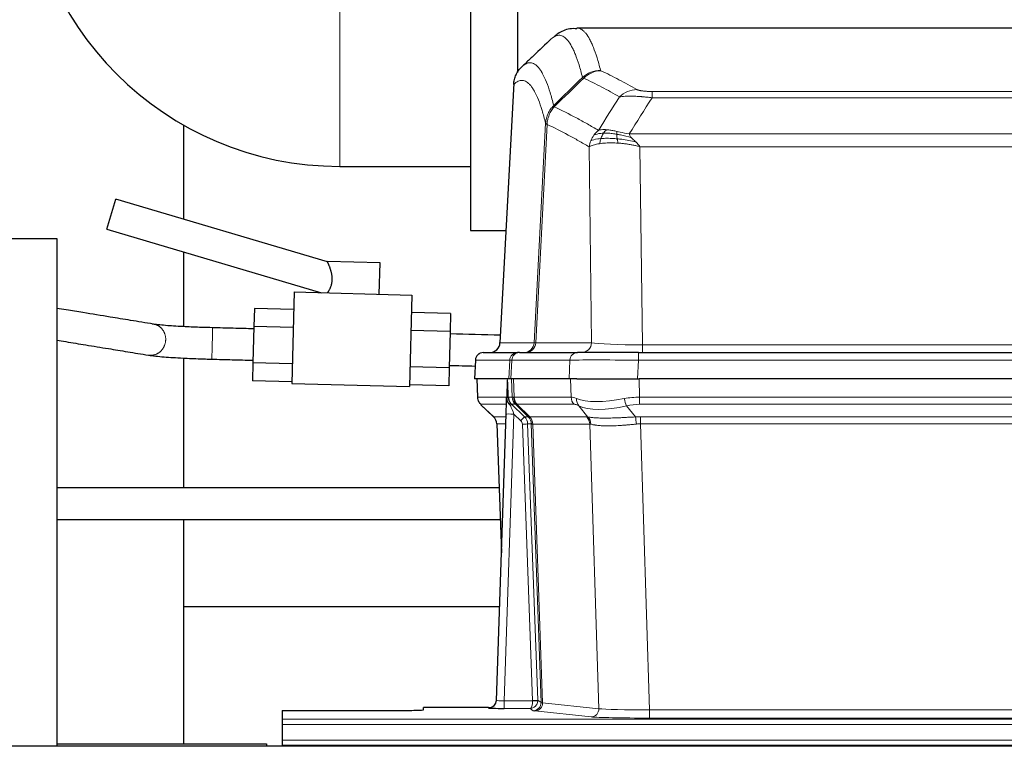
# Model space of a CAD drawing. Header units: inches. Extents: x 0 to 17820, y -10 to 12600.
# Tile 47 of 117: x 1606 to 1982, y 10421 to 10698. Entities that reach past the tile are written whole.
import ezdxf

# ---------------------------------------------------------------- set-up
doc = ezdxf.new("R2010")
doc.units = ezdxf.units.IN
doc.layers.add('1', color=7, linetype='Continuous', true_color=0xffffff)

msp = doc.modelspace()

# ---------------------------------------------------------------- linework, layer by layer
at = {"layer": '1', "color": 2, "linetype": 'Continuous', "lineweight": 25}
for p, q in [((1796.09, 10686.649), (1796.09, 10789.149)), ((1778.09, 10755.649), (1778.09, 10686.649)), ((2081.443, 10695.044), (1818.741, 10695.044)), ((1778.09, 10686.649), (1778.09, 10617.649)), ((1796.09, 10678.136), (1796.09, 10686.649)), ((1794.588, 10674.024), (1789.313, 10574.832)), ((1668.59, 10621.997), (1668.59, 10657.92)), ((1728.09, 10642.199), (1778.09, 10642.199)), ((1639.208, 10618.183), (1642.614, 10629.689)), ((1723.452, 10605.761), (1642.614, 10629.689)), ((1639.208, 10618.183), (1721.085, 10593.946)), ((1778.09, 10617.649), (1791.59, 10617.649)), ((1500.09, 10614.649), (1620.09, 10614.649)), ((1620.09, 10614.649), (1620.09, 10420.646)), ((1668.59, 10580.969), (1668.59, 10609.483)), ((1723.443, 10605.924), (1723.438, 10605.746)), ((1743.511, 10605.399), (1723.443, 10605.924)), ((1743.196, 10593.367), (1743.511, 10605.399)), ((1710.669, 10594.219), (1709.753, 10559.231)), ((1710.669, 10594.219), (1755.654, 10593.041)), ((1755.654, 10593.041), (1754.738, 10558.053)), ((1695.501, 10587.971), (1695.319, 10581.045)), ((1710.496, 10587.578), (1695.501, 10587.971)), ((1770.475, 10586.007), (1755.48, 10586.4)), ((1770.475, 10586.007), (1770.294, 10579.081)), ((1695.319, 10581.045), (1694.957, 10567.193)), ((1710.314, 10580.652), (1695.319, 10581.045)), ((1770.294, 10579.081), (1755.299, 10579.474)), ((1770.294, 10579.081), (1769.931, 10565.23)), ((1668.59, 10519.358), (1668.59, 10568.96)), ((1782.942, 10571.044), (1796.053, 10571.044)), ((1796.75, 10571.044), (1796.053, 10571.044)), ((1796.75, 10571.044), (1818.924, 10571.044)), ((1842.179, 10571.044), (1818.924, 10571.044)), ((1842.179, 10571.044), (2058, 10571.044)), ((1694.957, 10567.193), (1694.775, 10560.267)), ((1709.951, 10566.8), (1694.957, 10567.193)), ((1769.931, 10565.23), (1754.936, 10565.622)), ((1769.931, 10565.23), (1769.75, 10558.304)), ((1779.932, 10568.203), (1779.551, 10561.044)), ((1792.685, 10561.044), (1779.567, 10561.044)), ((1780.492, 10561.044), (1780.74, 10554.034)), ((1793.47, 10561.044), (1792.685, 10561.044)), ((1815.724, 10561.044), (1793.47, 10561.044)), ((1818.619, 10561.044), (1815.724, 10561.044)), ((1818.619, 10561.044), (1842.478, 10561.044)), ((2057.701, 10561.044), (1842.478, 10561.044)), ((1709.77, 10559.875), (1694.775, 10560.267)), ((1709.753, 10559.231), (1754.738, 10558.053)), ((1769.75, 10558.304), (1754.755, 10558.697)), ((1792.105, 10560.613), (1791.878, 10553.883)), ((1791.878, 10553.883), (1791.876, 10553.833)), ((1782.153, 10551.029), (1786.942, 10546.471)), ((1787.98, 10438.189), (1791.669, 10547.566)), ((1788.102, 10543.815), (1789.881, 10494.541)), ((1668.59, 10473.872), (1668.59, 10507.36)), ((1668.59, 10421.65), (1668.59, 10473.872)), ((1789.184, 10473.872), (1668.59, 10473.872)), ((1787.973, 10438.055), (1787.98, 10438.189)), ((1706.089, 10434.343), (1706.089, 10431.069)), ((1706.089, 10434.343), (1750.089, 10434.343)), ((1784.992, 10435.423), (1760.089, 10435.423)), ((1760.089, 10434.605), (1760.089, 10435.423)), ((1706.089, 10431.069), (1706.089, 10429)), ((1706.089, 10429), (1706.089, 10422.974)), ((1706.089, 10422.974), (1706.089, 10421.044)), ((2680.59, 10420.649), (1464.59, 10420.649)), ((1620.09, 10421.649), (1700.09, 10421.649)), ((1620.09, 10421.649), (1700.09, 10421.649)), ((1700.09, 10421.649), (1700.09, 10420.646)), ((1700.09, 10421.649), (1700.09, 10420.646)), ((1706.089, 10421.044), (2194.089, 10421.044)), ((1706.089, 10421.044), (1706.089, 10420.649))]:
    msp.add_line(p, q, dxfattribs=at)
at = {"layer": '1', "color": 110, "linetype": 'Continuous', "lineweight": 13}
for p, q in [((1728.09, 10731.099), (1728.09, 10686.649)), ((1728.09, 10686.649), (1728.09, 10642.199)), ((1794.574, 10673.53), (1789.326, 10574.835)), ((1847.418, 10670.837), (2052.761, 10670.837)), ((1847.418, 10668.421), (1847.418, 10670.837)), ((2052.761, 10668.421), (1847.418, 10668.421)), ((1802.392, 10574.835), (1806.769, 10658.703)), ((1807.325, 10658.227), (1802.973, 10574.835)), ((1838.687, 10654.59), (2061.492, 10654.59)), ((1824.325, 10574.835), (1823.368, 10649.682)), ((1842.8, 10649.692), (1843.768, 10574.009)), ((2057.379, 10649.692), (1842.8, 10649.692)), ((1789.326, 10574.835), (1802.392, 10574.835)), ((1802.973, 10574.835), (1824.325, 10574.835)), ((1843.768, 10574.009), (2056.411, 10574.009)), ((1843.768, 10571.044), (1843.768, 10574.009)), ((1842.179, 10568.201), (1842.179, 10571.044)), ((1779.948, 10568.201), (1779.567, 10561.044)), ((1793.059, 10568.201), (1779.948, 10568.201)), ((1792.685, 10561.044), (1793.059, 10568.201)), ((1793.843, 10568.201), (1793.47, 10561.044)), ((1816.017, 10568.201), (1793.843, 10568.201)), ((1815.724, 10561.044), (1816.017, 10568.201)), ((1842.179, 10568.201), (1841.886, 10561.044)), ((2058, 10568.201), (1842.179, 10568.201)), ((1780.508, 10561.044), (1780.756, 10554.05)), ((1793.954, 10554.05), (1793.711, 10561.044)), ((1794.496, 10561.044), (1794.739, 10554.05)), ((1816.487, 10554.05), (1816.296, 10561.044)), ((1842.478, 10561.044), (1842.669, 10554.05)), ((1780.756, 10554.05), (1791.884, 10554.05)), ((1792.493, 10554.05), (1793.954, 10554.05)), ((1794.739, 10554.05), (1816.487, 10554.05)), ((1842.669, 10551.312), (1842.669, 10554.05)), ((1842.669, 10554.05), (2057.51, 10554.05)), ((1791.794, 10551.312), (1781.974, 10551.312)), ((1782.069, 10551.12), (1786.882, 10546.539)), ((1795.172, 10551.312), (1793.738, 10551.312)), ((1793.738, 10551.312), (1798.665, 10546.562)), ((1800.102, 10546.556), (1795.21, 10551.3)), ((1795.756, 10551.3), (1800.702, 10546.504)), ((1817.669, 10551.312), (1795.922, 10551.312)), ((1822.939, 10546.436), (1819.446, 10550.754)), ((1837.645, 10550.754), (1841.098, 10546.485)), ((2057.51, 10551.312), (1842.669, 10551.312)), ((1786.895, 10546.562), (1791.635, 10546.562)), ((1794.667, 10547.569), (1790.973, 10438.028)), ((1797.276, 10545.054), (1794.667, 10547.569)), ((1798.665, 10546.562), (1800.077, 10546.562)), ((1800.702, 10546.504), (1822.436, 10546.504)), ((1843.011, 10546.562), (2057.168, 10546.562)), ((1843.011, 10543.824), (1843.011, 10546.562)), ((1791.543, 10543.827), (1788.113, 10543.827)), ((1788.113, 10543.827), (1789.886, 10494.714)), ((1801.779, 10438.124), (1797.888, 10543.686)), ((1801.295, 10543.827), (1799.885, 10543.827)), ((1799.885, 10543.827), (1803.777, 10438.265)), ((1805.005, 10437.368), (1801.295, 10543.827)), ((1801.878, 10543.783), (1805.591, 10437.254)), ((1823.618, 10543.783), (1801.884, 10543.783)), ((1827.076, 10435.007), (1823.618, 10543.783)), ((1843.011, 10543.824), (1846.485, 10434.538)), ((2057.168, 10543.824), (1843.011, 10543.824)), ((1790.973, 10438.028), (1801.778, 10438.028)), ((1790.973, 10438.028), (1790.973, 10435.134)), ((1803.777, 10438.265), (1805.005, 10437.368)), ((1805.591, 10437.254), (1827.076, 10435.007)), ((1784.982, 10435.291), (1784.992, 10435.423)), ((1790.973, 10435.134), (1800.815, 10435.134)), ((1802.009, 10434.262), (1800.815, 10435.134)), ((1824.167, 10431.89), (1802.682, 10434.137)), ((1846.485, 10434.538), (1846.485, 10431.435)), ((1846.485, 10434.538), (2053.694, 10434.538)), ((1706.089, 10431.069), (2194.089, 10431.069)), ((2053.694, 10431.435), (1846.485, 10431.435)), ((1706.089, 10429), (2194.089, 10429)), ((1706.089, 10422.974), (2194.089, 10422.974))]:
    msp.add_line(p, q, dxfattribs=at)
at = {"layer": '1', "color": 2, "linetype": 'Continuous', "lineweight": 25}
for centre, radius, start, end in [((1728.09, 10762.649), 120.45, 180, 270), ((1785.319, 10575.044), 4, 270, 357.54859), ((1782.927, 10568.044), 3, 90, 176.63083)]:
    msp.add_arc(centre, radius, start, end, dxfattribs=at)
at = {"layer": '1', "color": 110, "linetype": 'Continuous', "lineweight": 13}
for centre, major_axis, ratio, start_param, end_param in [((1827.723, 10668.987), (-9.695, -2.45), 0.9931439, 4.4664808, 5.2238901), ((1827.91, 10668.827), (-4.281, -9.037), 0.9659395, 3.5975691, 4.3432065), ((1841.571, 10661.681), (-4.97, -8.677), 0.9635717, 3.6779385, 4.4208965), ((1785.334, 10575.044), (0, 4), 0.9993908, 3.1415927, 4.6600291), ((1798.4, 10575.044), (0, 4), 0.9993908, 3.1415927, 4.6600291), ((1799.097, 10575.044), (0, 4), 0.9702957, 3.1415927, 4.6600291), ((1822.418, 10575.044), (20.038, 0.208), 0.001459, 3.1763609, 3.3855124), ((1820.449, 10575.044), (0, 4), 0.9702957, 3.1415927, 4.6600291), ((1843.688, 10575.044), (-20.002, 0.052), 0.0517476, 0.2535919, 1.5749043), ((1782.942, 10568.044), (0, 3), 0.9993908, 0, 1.5184364), ((1796.053, 10568.044), (0, 3), 0.9993908, 0, 1.5184364), ((1796.75, 10568.044), (0, 3), 0.9702957, 0, 1.5184364), ((1818.924, 10568.044), (0, 3), 0.9702957, 0, 1.5184364), ((1820.071, 10568.044), (-27.029, 0.156), 0.000812, 6.0391366, 6.248288), ((1842.231, 10568.044), (-27.018, 0.123), 0.0058026, 4.7143189, 6.0386286), ((1784.751, 10554.19), (0, 4), 0.9993908, 1.6057029, 2.3736478), ((1790.495, 10553.98), (-1.999, -0.077), 0.1036431, 2.3309857, 3.1065184), ((1821.749, 10531.19), (-27.808, 22.856), 0.0163197, 6.2307104, 6.2626907), ((1797.949, 10554.19), (0, 4), 0.9993908, 1.6057029, 2.3736478), ((1820.598, 10564.279), (26.658, 10.191), 0.0473724, 3.1922144, 3.3375655), ((1797.987, 10554.178), (1.703, 3.619), 0.9971774, 2.0444506, 2.8128075), ((1821.749, 10531.189), (-27.661, 22.629), 0.1172119, 6.1415195, 6.1734996), ((1798.452, 10554.178), (-0.603, 3.954), 0.9772749, 1.4578558, 2.2262127), ((1798.618, 10554.19), (0, 4), 0.9702957, 1.6057029, 2.3736478), ((1843.318, 10531.19), (-27.492, 22.639), 0.1155218, 5.9182109, 6.1390417), ((1820.365, 10554.19), (0, 4), 0.9702957, 1.6057029, 2.3736478), ((1822.142, 10553.631), (1.736, 3.604), 0.8689501, 2.008197, 2.795133), ((1842.415, 10564.279), (26.677, 8.186), 0.3267204, 3.5164364, 4.4002733), ((1843.318, 10531.19), (-26.983, 1.545), 0.8452785, 4.7847941, 5.0056249), ((1837.645, 10553.631), (-0.881, 3.902), 0.2224052, 1.5615969, 2.3485329), ((1805.789, 10528.312), (-23.826, 22.997), 0.016839, 6.265741, 6.3949638), ((1791.763, 10550.528), (-1.583, -1.222), 0.0276319, 2.3426468, 3.1139303), ((1792.349, 10549.873), (-1.388, -1.44), 0.0242285, 2.3413968, 3.1173399), ((1794.667, 10547.639), (-1.856, 4.567), 0.0053314, 0.7881854, 1.5839148), ((1796.514, 10554.19), (-3.533, 1.889), 0.9978056, 1.1483174, 1.2948177), ((1818.972, 10528.312), (-23.81, 22.996), 0.0168486, 6.2337622, 6.2657424), ((1820.598, 10564.279), (25.449, 12.923), 0.0600246, 3.1865743, 3.3319254), ((1819.053, 10528.312), (-23.636, 22.829), 0.1185163, 6.1610868, 6.193067), ((1840.622, 10528.312), (-23.46, 22.829), 0.1194803, 5.9401815, 6.1610123), ((1842.415, 10564.279), (25.873, 10.634), 0.4068526, 3.4799804, 4.3638173), ((1843.318, 10528.312), (-16.721, 16.271), 0.9721633, 5.498263, 5.7190939), ((1811.763, 10522.545), (-24.879, 24.014), 0.016827, 6.2657537, 6.3097783), ((1784.118, 10543.685), (0, -4), 0.9993908, 1.606401, 2.3736478), ((1794.667, 10547.465), (2.998, -0.101), 0.0348797, 1.5719726, 3.1427689), ((1797.276, 10545.124), (-1.388, -1.44), 0.0242285, 1.5456675, 3.1173399), ((1795.888, 10543.685), (-2.83, 2.828), 0.9993905, 3.9625957, 4.7298425), ((1797.3, 10543.685), (0, -4), 0.9993908, 1.606401, 2.3736478), ((1824.914, 10522.545), (-24.848, 24.014), 0.0168509, 6.2432975, 6.2657508), ((1797.325, 10543.679), (-1.442, -3.731), 0.998056, 1.9750302, 2.7420583), ((1798, 10543.626), (-0.019, -4), 0.9702844, 1.6145674, 2.378208), ((1798.006, 10543.626), (0, -4), 0.9702957, 1.6100662, 2.3736478), ((1846.502, 10522.395), (-24.592, 23.931), 0.1189226, 6.0865623, 6.1615802), ((1819.74, 10543.626), (0, -4), 0.9702957, 1.6100662, 2.3736478), ((1820.243, 10543.559), (-0.926, -3.891), 0.9457602, 1.8333412, 2.5978993), ((1843.8, 10522.562), (-17.528, 16.98), 0.9676454, 5.4983405, 5.578188), ((1841.098, 10543.608), (0.32, -3.987), 0.0824896, 1.6016287, 2.3703401), ((1795.888, 10543.615), (-1.703, 1.052), 0.998638, 3.7311374, 4.4983842), ((1797.888, 10543.756), (-1.999, -0.074), 0.0348758, 1.5695108, 3.106687), ((1822.137, 10519.668), (-20.849, 24.157), 0.0182437, 6.2485252, 6.2709785), ((1843.806, 10519.517), (-20.559, 24.143), 0.1188179, 6.1116391, 6.1866571), ((1843.8, 10519.684), (-2.819, 24.028), 0.8253154, 6.1813941, 6.2612416), ((1784.982, 10438.29), (-2.991, 0.235), 0.9996552, 1.6492063, 3.1415821), ((1790.985, 10438.29), (3.005, 0.103), 0.0869619, 3.134501, 4.7052973), ((1800.815, 10438.133), (0.028, 3), 0.3214645, 3.1707908, 4.6805006), ((1800.815, 10438.133), (0.98, 2.84), 0.9849493, 3.4786225, 4.9883323), ((1800.779, 10438.089), (-0.606, 0.798), 0.9977277, 4.0033892, 4.0991546), ((1801.778, 10438.098), (1.997, -0.118), 0.0348391, 4.7144422, 6.2458161), ((1801.779, 10438.194), (1.999, 0.074), 0.0348758, 4.7111034, 6.2482796), ((1802.009, 10437.261), (-1.769, -2.423), 0.9990158, 0.6312732, 2.2367485), ((1802.682, 10437.136), (-0.312, -2.984), 0.969741, 0.1074293, 1.71115), ((1800.779, 10438.159), (-0.383, 2.976), 0.9995818, 4.52398, 4.6197455), ((1825.008, 10437.282), (-20.016, 0.105), 0.0266879, 0.0359631, 0.2452873), ((1825.008, 10434.283), (-23.014, 0), 0.0261612, 0.0358052, 0.2451294), ((1824.167, 10434.889), (-0.312, -2.984), 0.969741, 0.1074293, 1.71115), ((1846.491, 10435.036), (-20.013, 0.095), 0.0248544, 0.2452138, 1.5705958), ((1846.491, 10432.037), (23.012, 0), 0.0261647, 3.3867297, 4.7121117)]:
    msp.add_ellipse(centre, major_axis=major_axis, ratio=ratio, start_param=start_param, end_param=end_param, dxfattribs=at)
at = {"layer": '1', "color": 2, "linetype": 'Continuous', "lineweight": 25}
for centre, major_axis, ratio, start_param, end_param in [((1791.669, 10547.74), (0.227, 6.726), 0.0008736, 4.686473, 5.8457525), ((1784.105, 10543.662), (3.886, 0.947), 0.998973, 6.0801535, 6.8477658), ((1808.986, 10519.668), (-20.882, 24.158), 0.0154016, 6.2674704, 6.311495), ((1784.993, 10438.427), (0.15, 3), 0.998739, 3.1914798, 4.7286497), ((1750.089, 10434.605), (-10, 0), 0.0261859, 1.5707963, 3.1415927), ((1790.985, 10435.291), (6.003, 0), 0.0262109, 3.1395311, 4.7103274)]:
    msp.add_ellipse(centre, major_axis=major_axis, ratio=ratio, start_param=start_param, end_param=end_param, dxfattribs=at)
for points, knots in [([(1818.727, 10694.733), (1817.767, 10694.844), (1815.061, 10694.915), (1812.008, 10693.397), (1810.484, 10692.167), (1810.072, 10691.742)], [0, 0, 0, 0, 0.2577542, 0.7736216, 1, 1, 1, 1]), ([(1794.574, 10673.53), (1794.603, 10674.162), (1794.693, 10674.789), (1794.916, 10675.708), (1795.005, 10676.01), (1795.211, 10676.605), (1795.328, 10676.897), (1795.589, 10677.468), (1795.734, 10677.747), (1796.048, 10678.29), (1796.218, 10678.554), (1796.582, 10679.063), (1796.776, 10679.309), (1797.186, 10679.78), (1797.403, 10680.006), (1797.629, 10680.221)], [0, 0, 0, 0, 0.25, 0.25, 0.375, 0.375, 0.5, 0.5, 0.625, 0.625, 0.75, 0.75, 0.875, 0.875, 1, 1, 1, 1]), ([(1723.486, 10593.884), (1723.53, 10593.951), (1723.578, 10594.024), (1723.679, 10594.182), (1723.733, 10594.267), (1723.802, 10594.382), (1723.816, 10594.405), (1723.845, 10594.452), (1723.888, 10594.524), (1723.932, 10594.599), (1724.02, 10594.753), (1724.08, 10594.86), (1724.2, 10595.086), (1724.261, 10595.204), (1724.383, 10595.451), (1724.443, 10595.581), (1724.518, 10595.75), (1724.533, 10595.785), (1724.562, 10595.854), (1724.606, 10595.958), (1724.649, 10596.064), (1724.732, 10596.28), (1724.838, 10596.575), (1724.932, 10596.888), (1724.996, 10597.129), (1725.027, 10597.251), (1725.055, 10597.376), (1725.073, 10597.46), (1725.082, 10597.502), (1725.125, 10597.714), (1725.154, 10597.885), (1725.201, 10598.23), (1725.237, 10598.577), (1725.252, 10598.929), (1725.254, 10599.15), (1725.254, 10599.194), (1725.254, 10599.283), (1725.253, 10599.328), (1725.251, 10599.461), (1725.248, 10599.549), (1725.235, 10599.812), (1725.222, 10599.987), (1725.186, 10600.332), (1725.164, 10600.503), (1725.132, 10600.715), (1725.125, 10600.758), (1725.111, 10600.842), (1725.104, 10600.884), (1725.082, 10601.01), (1725.066, 10601.094), (1725.017, 10601.341), (1724.982, 10601.503), (1724.906, 10601.821), (1724.866, 10601.976), (1724.783, 10602.282), (1724.739, 10602.432), (1724.649, 10602.727), (1724.603, 10602.872), (1724.544, 10603.049), (1724.532, 10603.084), (1724.508, 10603.154), (1724.472, 10603.259), (1724.437, 10603.361), (1724.365, 10603.561), (1724.317, 10603.691), (1724.222, 10603.941), (1724.175, 10604.062), (1724.082, 10604.294), (1724.036, 10604.406), (1723.97, 10604.567), (1723.948, 10604.619), (1723.904, 10604.722), (1723.883, 10604.772), (1723.82, 10604.918), (1723.781, 10605.008), (1723.707, 10605.176), (1723.673, 10605.253), (1723.61, 10605.393), (1723.581, 10605.455), (1723.55, 10605.524), (1723.544, 10605.537), (1723.532, 10605.563), (1723.527, 10605.575), (1723.511, 10605.61), (1723.501, 10605.63), (1723.475, 10605.687), (1723.462, 10605.715), (1723.444, 10605.753), (1723.439, 10605.764), (1723.439, 10605.764), (1723.439, 10605.764), (1723.439, 10605.765)], [0, 0, 0, 0, 0.0312121, 0.0312121, 0.0624242, 0.0624242, 0.0702273, 0.0702273, 0.0780303, 0.0936363, 0.0936363, 0.1248485, 0.1248485, 0.1560606, 0.1560606, 0.1872727, 0.1872727, 0.1950757, 0.1950757, 0.2028788, 0.2184848, 0.2184848, 0.2496969, 0.280909, 0.280909, 0.2965151, 0.3043181, 0.3043181, 0.3121212, 0.3121212, 0.3433333, 0.3433333, 0.3745454, 0.4057575, 0.4057575, 0.4135605, 0.4135605, 0.4213636, 0.4213636, 0.4369696, 0.4369696, 0.4681817, 0.4681817, 0.4993939, 0.4993939, 0.5071969, 0.5071969, 0.5149999, 0.5149999, 0.530606, 0.530606, 0.5618181, 0.5618181, 0.5930302, 0.5930302, 0.6242423, 0.6242423, 0.6554544, 0.6554544, 0.6632575, 0.6632575, 0.6710605, 0.6866666, 0.6866666, 0.7178787, 0.7178787, 0.7490908, 0.7490908, 0.7803029, 0.7803029, 0.795909, 0.795909, 0.811515, 0.811515, 0.8427271, 0.8427271, 0.8739393, 0.8739393, 0.9051514, 0.9051514, 0.9129544, 0.9129544, 0.9207574, 0.9207574, 0.9363635, 0.9363635, 0.9675756, 0.9675756, 0.9987877, 0.9987877, 1, 1, 1, 1]), ([(1656.96, 10581.942), (1655.468, 10582.186), (1652.563, 10582.659), (1648.321, 10583.35), (1644.31, 10584.004), (1638.243, 10584.992), (1631.386, 10586.11), (1624.599, 10587.216), (1621.28, 10587.756), (1620.09, 10587.95)], [0, 0, 0, 0, 0.1214256, 0.2363994, 0.3451896, 0.4477959, 0.7300157, 0.9031546, 1, 1, 1, 1]), ([(1679.574, 10580.564), (1678.137, 10580.6), (1674.563, 10580.705), (1668.394, 10580.948), (1662.922, 10581.283), (1659.143, 10581.634), (1657.614, 10581.832), (1656.97, 10581.941)], [0, 0, 0, 0, 0.1442709, 0.365984, 0.6428482, 0.8081725, 1, 1, 1, 1]), ([(1695.296, 10580.152), (1692.665, 10580.221), (1688.721, 10580.324), (1683.481, 10580.461), (1680.871, 10580.53), (1679.574, 10580.564)], [0, 0, 0, 0, 0.5020961, 0.7524146, 1, 1, 1, 1]), ([(1620.09, 10575.792), (1621.208, 10575.61), (1624.889, 10575.01), (1631.436, 10573.943), (1638.076, 10572.862), (1643.41, 10571.992), (1647.182, 10571.378), (1651.099, 10570.74), (1653.758, 10570.306), (1655.113, 10570.086)], [0, 0, 0, 0, 0.0958155, 0.3152626, 0.5608707, 0.6645171, 0.7722013, 0.883923, 1, 1, 1, 1]), ([(1655.103, 10570.087), (1655.823, 10569.966), (1657.518, 10569.744), (1661.659, 10569.353), (1667.559, 10568.983), (1673.464, 10568.741), (1677.192, 10568.624), (1678.65, 10568.584), (1679.259, 10568.568)], [0, 0, 0, 0, 0.1927738, 0.3600951, 0.6392314, 0.859088, 0.9411754, 1, 1, 1, 1]), ([(1679.259, 10568.568), (1680.557, 10568.534), (1683.166, 10568.465), (1688.407, 10568.328), (1692.35, 10568.225), (1694.982, 10568.156)], [0, 0, 0, 0, 0.2475979, 0.4979144, 1, 1, 1, 1]), ([(1780.753, 10553.998), (1780.75, 10553.966), (1780.728, 10553.638), (1780.876, 10553.075), (1781.117, 10552.432), (1781.36, 10552.005), (1781.532, 10551.751), (1781.631, 10551.615), (1781.672, 10551.564)], [0, 0, 0, 0, 0.0267984, 0.2769207, 0.4859555, 0.6569382, 0.8419831, 1, 1, 1, 1]), ([(1791.876, 10553.833), (1791.872, 10553.713), (1791.875, 10553.475), (1791.9, 10553.241), (1791.928, 10553.068), (1791.939, 10553.011), (1791.958, 10552.925), (1791.964, 10552.896), (1791.978, 10552.84), (1791.986, 10552.811), (1792.024, 10552.672), (1792.061, 10552.563), (1792.147, 10552.353), (1792.196, 10552.251), (1792.265, 10552.128), (1792.279, 10552.104), (1792.309, 10552.055), (1792.324, 10552.031), (1792.37, 10551.959), (1792.402, 10551.913), (1792.469, 10551.822), (1792.504, 10551.778), (1792.577, 10551.691), (1792.614, 10551.649), (1792.672, 10551.586), (1792.692, 10551.565), (1792.731, 10551.523), (1792.751, 10551.502), (1792.792, 10551.46), (1792.812, 10551.439), (1792.852, 10551.395), (1792.872, 10551.373), (1792.891, 10551.349)], [0, 0, 0, 0, 0.125, 0.25, 0.25, 0.3125, 0.3125, 0.34375, 0.34375, 0.375, 0.375, 0.5, 0.5, 0.625, 0.625, 0.65625, 0.65625, 0.6875, 0.6875, 0.75, 0.75, 0.8125, 0.8125, 0.875, 0.875, 0.90625, 0.90625, 0.9375, 0.9375, 0.96875, 0.96875, 1, 1, 1, 1]), ([(1792.493, 10554.05), (1792.495, 10553.996), (1792.498, 10553.942), (1792.507, 10553.835), (1792.513, 10553.783), (1792.532, 10553.626), (1792.549, 10553.524), (1792.591, 10553.324), (1792.615, 10553.226), (1792.671, 10553.031), (1792.703, 10552.935), (1792.756, 10552.792), (1792.775, 10552.744), (1792.814, 10552.65), (1792.835, 10552.603), (1792.899, 10552.463), (1792.946, 10552.371), (1793.046, 10552.189), (1793.1, 10552.1), (1793.217, 10551.923), (1793.279, 10551.835), (1793.346, 10551.749)], [0, 0, 0, 0, 0.0625, 0.0625, 0.125, 0.125, 0.25, 0.25, 0.375, 0.375, 0.5, 0.5, 0.5625, 0.5625, 0.625, 0.625, 0.75, 0.75, 0.875, 0.875, 1, 1, 1, 1]), ([(1792.891, 10551.349), (1792.961, 10551.262), (1793.034, 10551.177), (1793.147, 10551.053), (1793.185, 10551.013), (1793.262, 10550.932), (1793.302, 10550.892), (1793.341, 10550.852)], [0, 0, 0, 0, 0.5, 0.5, 0.75, 0.75, 1, 1, 1, 1]), ([(1788.983, 10519.359), (1784.482, 10519.359), (1772.524, 10519.359), (1754.754, 10519.359), (1736.908, 10519.358), (1723.076, 10519.358), (1710.967, 10519.358), (1698.702, 10519.358), (1684.501, 10519.357), (1668.363, 10519.357), (1650.289, 10519.357), (1633.983, 10519.357), (1623.703, 10519.356), (1620.092, 10519.356)], [0, 0, 0, 0, 0.079951, 0.2124105, 0.3156414, 0.3969596, 0.4581098, 0.5307275, 0.6148124, 0.7103649, 0.8173839, 0.9358679, 1, 1, 1, 1]), ([(1620.092, 10507.356), (1625.425, 10507.356), (1637.544, 10507.357), (1655.306, 10507.357), (1672.235, 10507.357), (1686.147, 10507.357), (1701.948, 10507.358), (1723.361, 10507.358), (1753.7, 10507.359), (1776.579, 10507.359), (1789.345, 10507.359), (1789.417, 10507.359)], [0, 0, 0, 0, 0.0944764, 0.214721, 0.3146975, 0.3944216, 0.4612073, 0.5946424, 0.7738188, 0.9987366, 1, 1, 1, 1])]:
    msp.add_open_spline(points, degree=3, knots=knots, dxfattribs=at)
at = {"layer": '1', "color": 110, "linetype": 'Continuous', "lineweight": 13}
for points, knots in [([(1818.742, 10695.044), (1818.836, 10695.044), (1819.459, 10695.015), (1820.072, 10694.791), (1820.843, 10694.294), (1821.225, 10693.992), (1821.604, 10693.611), (1821.855, 10693.34), (1821.98, 10693.195), (1822.604, 10692.428), (1823.095, 10691.673), (1823.82, 10690.33), (1824.06, 10689.847), (1824.536, 10688.811), (1824.772, 10688.258), (1825.474, 10686.493), (1826.395, 10683.858), (1827.285, 10680.662), (1827.723, 10678.923)], [0, 0, 0, 0, 0.0285171, 0.1904309, 0.1904309, 0.2713878, 0.3118663, 0.3118663, 0.3523447, 0.3523447, 0.5142585, 0.5142585, 0.5952154, 0.5952154, 0.6761724, 0.6761724, 0.8380862, 1, 1, 1, 1]), ([(1820.855, 10676.184), (1820.417, 10677.922), (1819.525, 10681.116), (1818.603, 10683.748), (1817.9, 10685.512), (1817.664, 10686.065), (1817.188, 10687.1), (1816.947, 10687.583), (1816.221, 10688.925), (1815.729, 10689.68), (1815.105, 10690.447), (1814.98, 10690.591), (1814.728, 10690.863), (1814.349, 10691.244), (1813.966, 10691.545), (1813.194, 10692.043), (1812.151, 10692.425), (1810.541, 10692.154), (1809.439, 10691.41), (1808.881, 10690.897)], [0, 0, 0, 0, 0.125, 0.25, 0.25, 0.3125, 0.3125, 0.375, 0.375, 0.5, 0.5, 0.53125, 0.53125, 0.5625, 0.625, 0.625, 0.75, 0.875, 1, 1, 1, 1]), ([(1797.629, 10680.221), (1798.2, 10680.775), (1799.328, 10681.589), (1800.973, 10681.934), (1802.04, 10681.58), (1802.828, 10681.095), (1803.219, 10680.798), (1803.671, 10680.356), (1803.863, 10680.146), (1803.991, 10680.001), (1804.055, 10679.926), (1804.374, 10679.542), (1804.754, 10679.026), (1805.191, 10678.328), (1805.378, 10678.008), (1805.502, 10677.791), (1805.564, 10677.679), (1806.12, 10676.659), (1807.093, 10674.554), (1808.504, 10670.522), (1809.412, 10667.251), (1809.858, 10665.469)], [0, 0, 0, 0, 0.125, 0.25, 0.375, 0.375, 0.4375, 0.46875, 0.484375, 0.484375, 0.5, 0.5, 0.5625, 0.59375, 0.609375, 0.609375, 0.625, 0.625, 0.75, 0.875, 1, 1, 1, 1]), ([(1827.91, 10678.761), (1827.854, 10678.788), (1827.811, 10678.815), (1827.748, 10678.869), (1827.729, 10678.896), (1827.723, 10678.923)], [0, 0, 0, 0, 0.5, 0.5, 1, 1, 1, 1]), ([(1827.91, 10678.761), (1830.195, 10677.674), (1832.477, 10676.533), (1835.892, 10674.739), (1837.029, 10674.128), (1839.302, 10672.878), (1840.437, 10672.239), (1841.571, 10671.587)], [0, 0, 0, 0, 0.5, 0.5, 0.75, 0.75, 1, 1, 1, 1]), ([(1806.769, 10658.703), (1806.324, 10660.483), (1805.418, 10663.751), (1804.011, 10667.783), (1803.041, 10669.891), (1802.487, 10670.913), (1802.425, 10671.025), (1802.301, 10671.243), (1802.115, 10671.563), (1801.678, 10672.263), (1801.3, 10672.782), (1800.982, 10673.168), (1800.918, 10673.243), (1800.79, 10673.388), (1800.599, 10673.6), (1800.148, 10674.045), (1799.758, 10674.346), (1798.972, 10674.837), (1797.909, 10675.201), (1796.268, 10674.875), (1795.143, 10674.076), (1794.574, 10673.53)], [0, 0, 0, 0, 0.125, 0.25, 0.375, 0.375, 0.390625, 0.390625, 0.40625, 0.4375, 0.5, 0.5, 0.515625, 0.515625, 0.53125, 0.5625, 0.625, 0.625, 0.75, 0.875, 1, 1, 1, 1]), ([(1834.991, 10668.762), (1833.856, 10669.415), (1832.719, 10670.054), (1830.444, 10671.305), (1829.305, 10671.917), (1825.886, 10673.713), (1823.602, 10674.856), (1821.314, 10675.945)], [0, 0, 0, 0, 0.25, 0.25, 0.5, 0.5, 1, 1, 1, 1]), ([(1847.418, 10670.837), (1847.236, 10670.837), (1847.053, 10670.838), (1846.689, 10670.843), (1846.51, 10670.846), (1846.154, 10670.855), (1845.979, 10670.861), (1845.632, 10670.875), (1845.461, 10670.883), (1845.25, 10670.895), (1845.208, 10670.898), (1845.124, 10670.903), (1845, 10670.911), (1844.879, 10670.919), (1844.64, 10670.937), (1844.332, 10670.963), (1844.045, 10670.993), (1843.872, 10671.014), (1843.837, 10671.018), (1843.769, 10671.026), (1843.736, 10671.03), (1843.636, 10671.043), (1843.571, 10671.052), (1843.381, 10671.079), (1843.262, 10671.098), (1843.035, 10671.136), (1842.928, 10671.156), (1842.725, 10671.197), (1842.63, 10671.219), (1842.517, 10671.246), (1842.494, 10671.251), (1842.451, 10671.262), (1842.429, 10671.268), (1842.365, 10671.284), (1842.324, 10671.295), (1842.205, 10671.329), (1842.132, 10671.352), (1841.995, 10671.398), (1841.931, 10671.421), (1841.755, 10671.491), (1841.655, 10671.538), (1841.571, 10671.587)], [0, 0, 0, 0, 0.0625, 0.0625, 0.125, 0.125, 0.1875, 0.1875, 0.25, 0.25, 0.265625, 0.265625, 0.28125, 0.3125, 0.3125, 0.375, 0.4375, 0.4375, 0.453125, 0.453125, 0.46875, 0.46875, 0.5, 0.5, 0.5625, 0.5625, 0.625, 0.625, 0.6875, 0.6875, 0.703125, 0.703125, 0.71875, 0.71875, 0.75, 0.75, 0.8125, 0.8125, 0.875, 0.875, 1, 1, 1, 1]), ([(1847.418, 10668.421), (1847.083, 10668.464), (1846.75, 10668.505), (1846.087, 10668.583), (1845.759, 10668.62), (1844.783, 10668.724), (1844.145, 10668.784), (1843.443, 10668.842), (1843.365, 10668.849), (1843.209, 10668.861), (1843.132, 10668.867), (1842.9, 10668.885), (1842.747, 10668.896), (1842.293, 10668.928), (1841.698, 10668.965), (1841.125, 10668.993), (1840.704, 10669.011), (1840.495, 10669.018), (1840.29, 10669.025), (1840.154, 10669.029), (1840.086, 10669.031), (1839.48, 10669.046), (1838.972, 10669.05), (1838.253, 10669.041), (1838.021, 10669.036), (1837.682, 10669.025), (1837.571, 10669.021), (1837.353, 10669.012), (1837.245, 10669.006), (1836.718, 10668.977), (1836.33, 10668.945), (1835.615, 10668.865), (1835.289, 10668.817), (1834.991, 10668.762)], [0, 0, 0, 0, 0.0625, 0.0625, 0.125, 0.125, 0.25, 0.25, 0.265625, 0.265625, 0.28125, 0.28125, 0.3125, 0.3125, 0.375, 0.4375, 0.4375, 0.46875, 0.484375, 0.484375, 0.5, 0.5, 0.625, 0.625, 0.6875, 0.6875, 0.71875, 0.71875, 0.75, 0.75, 0.875, 0.875, 1, 1, 1, 1]), ([(1806.769, 10658.703), (1806.794, 10659.02), (1806.845, 10659.653), (1807.033, 10660.588), (1807.303, 10661.503), (1807.778, 10662.679), (1808.562, 10664.074), (1809.426, 10665.004), (1809.858, 10665.469)], [0, 0, 0, 0, 0.1250992, 0.25018, 0.3752424, 0.5002868, 0.7501372, 1, 1, 1, 1]), ([(1807.325, 10658.227), (1807.346, 10658.858), (1807.424, 10659.486), (1807.688, 10660.714), (1807.873, 10661.315), (1808.345, 10662.467), (1808.63, 10663.019), (1809.289, 10664.057), (1809.661, 10664.542), (1810.07, 10664.986)], [0, 0, 0, 0, 0.25, 0.25, 0.5, 0.5, 0.75, 0.75, 1, 1, 1, 1]), ([(1810.07, 10664.986), (1809.995, 10665.075), (1809.953, 10665.172), (1809.895, 10665.345), (1809.879, 10665.421), (1809.858, 10665.469)], [0, 0, 0, 0, 0.5, 0.5, 1, 1, 1, 1]), ([(1810.07, 10664.986), (1812.892, 10663.647), (1815.708, 10662.227), (1819.922, 10659.972), (1821.324, 10659.2), (1824.127, 10657.615), (1825.526, 10656.801), (1826.924, 10655.968)], [0, 0, 0, 0, 0.5, 0.5, 0.75, 0.75, 1, 1, 1, 1]), ([(1807.325, 10658.227), (1807.256, 10658.271), (1807.102, 10658.369), (1806.909, 10658.503), (1806.802, 10658.614), (1806.776, 10658.685), (1806.769, 10658.703)], [0, 0, 0, 0, 0.2247758, 0.4999124, 0.8717677, 1, 1, 1, 1]), ([(1823.368, 10649.682), (1822.037, 10650.468), (1820.704, 10651.236), (1818.037, 10652.735), (1816.701, 10653.465), (1812.691, 10655.602), (1810.011, 10656.951), (1807.325, 10658.227)], [0, 0, 0, 0, 0.25, 0.25, 0.5, 0.5, 1, 1, 1, 1]), ([(1830.099, 10656.229), (1829.801, 10656.255), (1829.51, 10656.271), (1828.383, 10656.286), (1827.617, 10656.192), (1826.924, 10655.968)], [0, 0, 0, 0, 0.25, 0.25, 1, 1, 1, 1]), ([(1828.875, 10654.907), (1828.974, 10655.057), (1829.075, 10655.198), (1829.332, 10655.527), (1829.489, 10655.701), (1829.8, 10656.001), (1829.953, 10656.128), (1830.099, 10656.229)], [0, 0, 0, 0, 0.25, 0.25, 0.625, 0.625, 1, 1, 1, 1]), ([(1833.919, 10654.501), (1833.69, 10654.54), (1833.463, 10654.577), (1832.561, 10654.712), (1831.902, 10654.79), (1830.632, 10654.894), (1830.022, 10654.919), (1829.25, 10654.917), (1829.061, 10654.913), (1828.875, 10654.907)], [0, 0, 0, 0, 0.125, 0.125, 0.5, 0.5, 0.875, 0.875, 1, 1, 1, 1]), ([(1834.069, 10655.534), (1833.889, 10655.574), (1833.71, 10655.613), (1833.003, 10655.767), (1832.488, 10655.874), (1831.494, 10656.055), (1831.015, 10656.13), (1830.4, 10656.201), (1830.249, 10656.216), (1830.099, 10656.229)], [0, 0, 0, 0, 0.125, 0.125, 0.5, 0.5, 0.875, 0.875, 1, 1, 1, 1]), ([(1833.919, 10654.501), (1833.917, 10654.625), (1833.919, 10654.741), (1833.932, 10655.006), (1833.948, 10655.143), (1833.996, 10655.372), (1834.028, 10655.465), (1834.069, 10655.534)], [0, 0, 0, 0, 0.25, 0.25, 0.625, 0.625, 1, 1, 1, 1]), ([(1838.687, 10654.59), (1837.466, 10654.779), (1836.29, 10655.036), (1834.796, 10655.37), (1834.429, 10655.453), (1834.069, 10655.534)], [0, 0, 0, 0, 0.75, 0.75, 1, 1, 1, 1]), ([(1827.889, 10652.844), (1827.455, 10652.808), (1827.045, 10652.763), (1825.515, 10652.546), (1824.619, 10652.306), (1824.007, 10652.02)], [0, 0, 0, 0, 0.25, 0.25, 1, 1, 1, 1]), ([(1828.875, 10654.907), (1828.504, 10654.894), (1828.147, 10654.868), (1826.786, 10654.717), (1825.916, 10654.492), (1825.217, 10654.161)], [0, 0, 0, 0, 0.25, 0.25, 1, 1, 1, 1]), ([(1827.399, 10650.883), (1827.435, 10651.083), (1827.478, 10651.307), (1827.583, 10651.786), (1827.645, 10652.042), (1827.771, 10652.483), (1827.828, 10652.663), (1827.889, 10652.844)], [0, 0, 0, 0, 0.375, 0.375, 0.75, 0.75, 1, 1, 1, 1]), ([(1834.402, 10651.108), (1834.005, 10651.13), (1833.193, 10651.174), (1831.999, 10651.193), (1830.802, 10651.177), (1829.623, 10651.12), (1828.467, 10651.026), (1827.76, 10650.931), (1827.399, 10650.883)], [0, 0, 0, 0, 0.1495041, 0.3058451, 0.4690463, 0.6391276, 0.8161069, 1, 1, 1, 1]), ([(1827.889, 10652.844), (1827.92, 10652.935), (1827.953, 10653.026), (1828.087, 10653.389), (1828.2, 10653.662), (1828.449, 10654.187), (1828.586, 10654.44), (1828.777, 10654.755), (1828.826, 10654.832), (1828.875, 10654.907)], [0, 0, 0, 0, 0.125, 0.125, 0.5, 0.5, 0.875, 0.875, 1, 1, 1, 1]), ([(1834.087, 10652.759), (1833.798, 10652.786), (1833.512, 10652.809), (1832.378, 10652.892), (1831.555, 10652.927), (1829.99, 10652.946), (1829.249, 10652.93), (1828.33, 10652.878), (1828.107, 10652.862), (1827.889, 10652.844)], [0, 0, 0, 0, 0.125, 0.125, 0.5, 0.5, 0.875, 0.875, 1, 1, 1, 1]), ([(1839.557, 10653.147), (1838.147, 10653.569), (1836.711, 10653.945), (1834.84, 10654.335), (1834.376, 10654.423), (1833.919, 10654.501)], [0, 0, 0, 0, 0.75, 0.75, 1, 1, 1, 1]), ([(1834.087, 10652.759), (1834.075, 10652.836), (1834.064, 10652.914), (1834.019, 10653.224), (1833.99, 10653.455), (1833.946, 10653.9), (1833.931, 10654.113), (1833.921, 10654.375), (1833.919, 10654.439), (1833.919, 10654.501)], [0, 0, 0, 0, 0.125, 0.125, 0.5, 0.5, 0.875, 0.875, 1, 1, 1, 1]), ([(1834.402, 10651.108), (1834.369, 10651.271), (1834.329, 10651.457), (1834.247, 10651.859), (1834.205, 10652.076), (1834.137, 10652.451), (1834.111, 10652.604), (1834.087, 10652.759)], [0, 0, 0, 0, 0.375, 0.375, 0.75, 0.75, 1, 1, 1, 1]), ([(1841.229, 10651.528), (1839.456, 10651.98), (1837.627, 10652.327), (1835.253, 10652.64), (1834.665, 10652.705), (1834.087, 10652.759)], [0, 0, 0, 0, 0.75, 0.75, 1, 1, 1, 1]), ([(1839.557, 10653.147), (1839.439, 10653.274), (1839.329, 10653.399), (1839.08, 10653.709), (1838.955, 10653.891), (1838.769, 10654.247), (1838.708, 10654.421), (1838.687, 10654.59)], [0, 0, 0, 0, 0.25, 0.25, 0.625, 0.625, 1, 1, 1, 1]), ([(1841.229, 10651.528), (1841.155, 10651.6), (1841.081, 10651.671), (1840.785, 10651.953), (1840.563, 10652.159), (1840.136, 10652.563), (1839.93, 10652.761), (1839.678, 10653.019), (1839.617, 10653.083), (1839.557, 10653.147)], [0, 0, 0, 0, 0.125, 0.125, 0.5, 0.5, 0.875, 0.875, 1, 1, 1, 1]), ([(1842.8, 10649.692), (1842.647, 10649.938), (1842.471, 10650.177), (1842.088, 10650.644), (1841.881, 10650.871), (1841.523, 10651.24), (1841.376, 10651.385), (1841.229, 10651.528)], [0, 0, 0, 0, 0.375, 0.375, 0.75, 0.75, 1, 1, 1, 1]), ([(1827.399, 10650.883), (1827.152, 10650.844), (1826.595, 10650.755), (1825.761, 10650.578), (1824.878, 10650.343), (1824.01, 10650.042), (1823.591, 10649.807), (1823.368, 10649.682)], [0, 0, 0, 0, 0.132495, 0.2987501, 0.4987593, 0.7325133, 1, 1, 1, 1]), ([(1842.8, 10649.692), (1842.355, 10649.812), (1841.453, 10650.056), (1840.079, 10650.36), (1838.676, 10650.622), (1837.253, 10650.836), (1835.815, 10651.005), (1834.877, 10651.074), (1834.402, 10651.108)], [0, 0, 0, 0, 0.1561441, 0.3164106, 0.4808681, 0.6495804, 0.8226062, 1, 1, 1, 1]), ([(1792.229, 10560.636), (1792.235, 10560.5), (1792.241, 10560.365), (1792.252, 10560.093), (1792.258, 10559.957), (1792.275, 10559.549), (1792.286, 10559.276), (1792.309, 10558.729), (1792.32, 10558.455), (1792.342, 10557.907), (1792.353, 10557.632), (1792.374, 10557.082), (1792.385, 10556.807), (1792.407, 10556.256), (1792.418, 10555.981), (1792.45, 10555.154), (1792.472, 10554.602), (1792.493, 10554.05)], [0, 0, 0, 0, 0.0625, 0.0625, 0.125, 0.125, 0.25, 0.25, 0.375, 0.375, 0.5, 0.5, 0.625, 0.625, 0.75, 0.75, 1, 1, 1, 1]), ([(1822.939, 10546.436), (1823.085, 10546.416), (1823.249, 10546.393), (1823.614, 10546.347), (1823.814, 10546.323), (1824.089, 10546.293), (1824.145, 10546.287), (1824.259, 10546.275), (1824.317, 10546.269), (1824.495, 10546.251), (1824.617, 10546.24), (1824.997, 10546.206), (1825.266, 10546.184), (1825.837, 10546.145), (1826.138, 10546.127), (1826.773, 10546.095), (1827.106, 10546.082), (1827.631, 10546.066), (1827.81, 10546.061), (1828.084, 10546.055), (1828.177, 10546.053), (1828.317, 10546.051), (1828.365, 10546.05), (1828.459, 10546.048), (1828.886, 10546.042), (1829.328, 10546.04), (1830.134, 10546.042), (1830.963, 10546.05), (1831.836, 10546.07), (1832.73, 10546.095), (1833.188, 10546.11), (1833.775, 10546.133), (1833.893, 10546.137), (1834.13, 10546.147), (1834.25, 10546.152), (1834.609, 10546.167), (1834.85, 10546.177), (1835.575, 10546.21), (1836.062, 10546.234), (1837.046, 10546.283), (1837.542, 10546.309), (1838.544, 10546.361), (1839.048, 10546.387), (1840.067, 10546.438), (1840.58, 10546.462), (1841.098, 10546.485)], [0, 0, 0, 0, 0.0625, 0.0625, 0.125, 0.125, 0.140625, 0.140625, 0.15625, 0.15625, 0.1875, 0.1875, 0.25, 0.25, 0.3125, 0.3125, 0.375, 0.375, 0.40625, 0.40625, 0.421875, 0.421875, 0.4296875, 0.4296875, 0.4375, 0.5, 0.5, 0.5625, 0.625, 0.625, 0.6875, 0.6875, 0.703125, 0.703125, 0.71875, 0.71875, 0.75, 0.75, 0.8125, 0.8125, 0.875, 0.875, 0.9375, 0.9375, 1, 1, 1, 1]), ([(1801.878, 10543.783), (1801.727, 10543.783), (1801.605, 10543.785), (1801.417, 10543.799), (1801.352, 10543.809), (1801.316, 10543.823)], [0, 0, 0, 0, 0.5, 0.5, 1, 1, 1, 1]), ([(1841.417, 10543.757), (1840.928, 10543.713), (1840.444, 10543.668), (1839.484, 10543.579), (1839.009, 10543.535), (1838.067, 10543.449), (1837.6, 10543.408), (1836.675, 10543.331), (1836.216, 10543.294), (1835.535, 10543.244), (1835.309, 10543.228), (1834.971, 10543.205), (1834.859, 10543.198), (1834.636, 10543.184), (1834.525, 10543.177), (1833.973, 10543.144), (1833.542, 10543.122), (1832.698, 10543.085), (1831.874, 10543.057), (1831.088, 10543.047), (1830.322, 10543.045), (1829.948, 10543.049), (1829.539, 10543.059), (1829.494, 10543.06), (1829.403, 10543.062), (1829.358, 10543.063), (1829.224, 10543.067), (1828.958, 10543.076), (1828.7, 10543.087), (1828.195, 10543.113), (1827.873, 10543.134), (1827.257, 10543.184), (1826.962, 10543.212), (1826.402, 10543.276), (1826.136, 10543.311), (1825.758, 10543.367), (1825.635, 10543.386), (1825.457, 10543.416), (1825.398, 10543.426), (1825.283, 10543.447), (1825.227, 10543.457), (1824.949, 10543.509), (1824.744, 10543.552), (1824.366, 10543.638), (1824.193, 10543.681), (1824.038, 10543.723)], [0, 0, 0, 0, 0.0625, 0.0625, 0.125, 0.125, 0.1875, 0.1875, 0.25, 0.25, 0.28125, 0.28125, 0.296875, 0.296875, 0.3125, 0.3125, 0.375, 0.375, 0.4375, 0.5, 0.5, 0.5625, 0.5625, 0.5703125, 0.5703125, 0.578125, 0.578125, 0.59375, 0.625, 0.625, 0.6875, 0.6875, 0.75, 0.75, 0.8125, 0.8125, 0.84375, 0.84375, 0.859375, 0.859375, 0.875, 0.875, 0.9375, 0.9375, 1, 1, 1, 1])]:
    msp.add_open_spline(points, degree=3, knots=knots, dxfattribs=at)
at = {"layer": '1', "color": 2, "linetype": 'Continuous', "lineweight": 25}
for points, degree in [([(1808.881, 10690.897), (1806.633, 10688.765), (1804.385, 10686.633), (1802.139, 10684.501)], 3), ([(1802.139, 10684.501), (1797.631, 10680.223)], 1), ([(1789.487, 10577.685), (1783.082, 10577.853), (1776.676, 10578.021), (1770.27, 10578.189)], 3), ([(1769.956, 10566.193), (1773.245, 10566.107), (1776.534, 10566.02), (1779.822, 10565.934)], 3), ([(1792.105, 10560.613), (1792.143, 10560.617), (1792.201, 10560.624), (1792.225, 10560.632), (1792.229, 10560.636)], 3)]:
    msp.add_open_spline(points, degree=degree, dxfattribs=at)
at = {"layer": '1', "color": 110, "linetype": 'Continuous', "lineweight": 13}
for points in [[(1809.858, 10665.469), (1813.523, 10669.041), (1817.189, 10672.613), (1820.855, 10676.184)], [(1821.314, 10675.945), (1817.565, 10672.292), (1813.817, 10668.639), (1810.07, 10664.986)], [(1821.314, 10675.945), (1821.201, 10675.996), (1821.013, 10676.088), (1820.896, 10676.156), (1820.855, 10676.184)], [(1826.924, 10655.968), (1829.598, 10660.236), (1832.287, 10664.501), (1834.991, 10668.762)], [(1847.418, 10668.421), (1844.49, 10663.815), (1841.58, 10659.205), (1838.687, 10654.59)], [(1825.217, 10654.161), (1825.709, 10654.822), (1826.283, 10655.431), (1826.924, 10655.968)], [(1823.368, 10649.682), (1823.482, 10650.475), (1823.697, 10651.263), (1824.007, 10652.02)], [(1824.007, 10652.02), (1824.319, 10652.772), (1824.727, 10653.493), (1825.217, 10654.161)], [(1800.102, 10546.556), (1800.137, 10546.545), (1800.271, 10546.524), (1800.533, 10546.51), (1800.697, 10546.504)]]:
    msp.add_open_spline(points, degree=3, dxfattribs=at)
for points, weights, knots in [([(1655.164, 10570.078), (1655.271, 10570.062), (1655.377, 10570.05), (1655.483, 10570.041), (1657.562, 10569.912), (1660.264, 10570.806), (1661.462, 10573.553), (1661.779, 10577.782), (1661.003, 10580.652), (1658.459, 10581.871), (1656.485, 10581.994)], [1.01572900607, 1.0161455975, 1.01644762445, 1.01661171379, 1.01661171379, 0.958470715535, 1.01661171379, 1.01661171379, 0.958470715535, 1.01661171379, 1.01661171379], [0, 0, 0, 0, 0, 0.0258752, 0.0258752, 0.0258752, 0.5129376, 0.5129376, 0.5129376, 1, 1, 1, 1, 1]), ([(1679.259, 10568.568), (1679.26, 10568.568), (1679.29, 10569.628), (1679.364, 10572.445), (1679.475, 10576.686), (1679.549, 10579.503), (1679.575, 10580.564), (1679.574, 10580.564)], [1.01661171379, 1.01661171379, 0.958470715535, 1.01661171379, 1.01661171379, 0.958470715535, 1.01661171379, 1.01661171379], [0, 0, 0, 0, 0, 0.5, 0.5, 0.5, 1, 1, 1, 1, 1])]:
    msp.add_rational_spline(points, weights, degree=4, knots=knots, dxfattribs=at)
for points, weights in [([(1800.697, 10546.504), (1800.699, 10546.504), (1800.702, 10546.504)], [0.499999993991, 0.500000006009, 0.499999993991]), ([(1801.884, 10543.783), (1801.881, 10543.783), (1801.878, 10543.783)], [0.500000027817, 0.499999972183, 0.500000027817])]:
    msp.add_rational_spline(points, weights, degree=2, dxfattribs=at)

doc.saveas('drawing.dxf')
